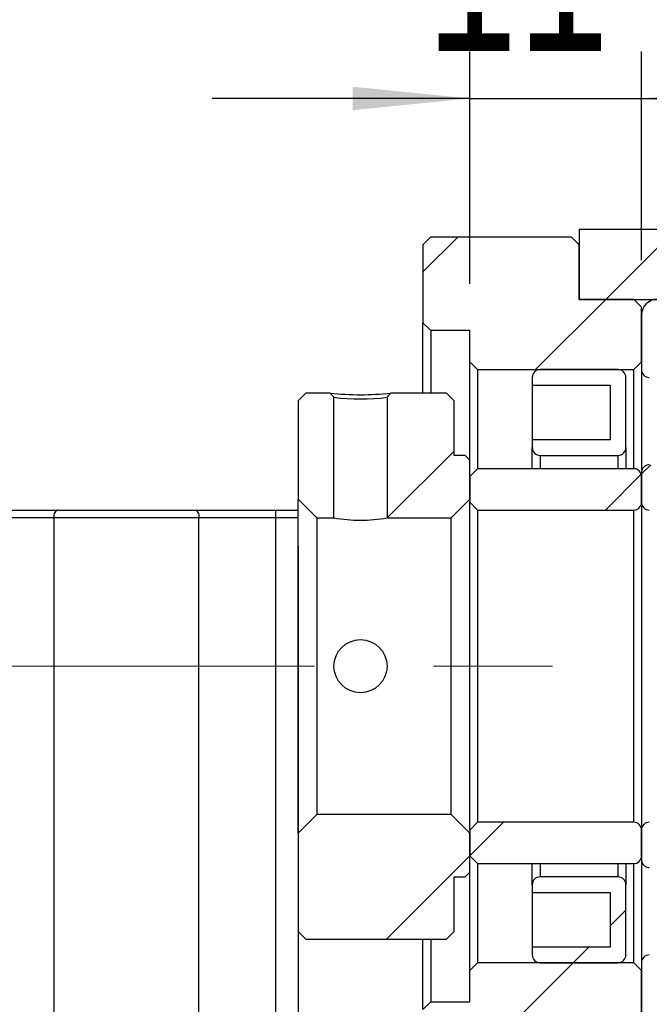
# Model space of a CAD drawing. Header units: millimetres. Extents: x 53 to 276, y 20 to 196.
# Tile 6 of 10: x 213 to 226, y 49 to 70. Entities that reach past the tile are written whole.
import ezdxf

# ---------------------------------------------------------------- set-up
doc = ezdxf.new("R2010")
doc.units = ezdxf.units.MM
doc.linetypes.add('CENTERX2', pattern=[20.319999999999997, 12.7, -2.54, 2.54, -2.54])
doc.layers.add('FORMAT', color=7, linetype='Continuous')
doc.styles.add('SLDTEXTSTYLE0', font='TXT', dxfattribs={"width": 0.75})
doc.dimstyles.new('SLDDIMSTYLE3', dxfattribs={"dimtxt": 3.5, "dimasz": 2.5, "dimexe": 0, "dimexo": 0.0625, "dimgap": 0.875, "dimtad": 1, "dimlfac": 3, "dimrnd": 1e-09, "dimzin": 12, "dimdsep": 46, "dimtxsty": 'SLDTEXTSTYLE0', "dimsah": 1, "dimcen": 0.09, "dimadec": 0, "dimazin": 3, "dimtfac": 1, "dimtmove": 0, "dimatfit": 0, "dimfxl": 0, "dimfrac": 2, "dimtolj": 1, "dimtzin": 12, "dimarcsym": 0})
pattern_1 = [(45, (0, 0), (-2.245064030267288, 2.245064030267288), [])]

# ---------------------------------------------------------------- blocks, each defined once
blk = doc.blocks.new('_D_13')
at = {"layer": 'FORMAT', "color": 7}
for p, q in [((218.6335626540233, 58.29492285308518), (218.6335626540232, 38.40987132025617)), ((235.3002293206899, 46.89492285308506), (235.3002293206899, 38.40987132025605)), ((218.6335626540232, 39.40987132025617), (213.1335626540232, 39.40987132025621)), ((218.6335626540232, 39.40987132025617), (235.3002293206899, 39.40987132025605)), ((235.3002293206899, 39.40987132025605), (240.8002293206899, 39.40987132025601))]:
    blk.add_line(p, q, dxfattribs=at)
for points in [[(218.6335626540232, 39.40987132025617), (216.1335626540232, 39.65987132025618), (216.1335626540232, 39.15987132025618)], [(235.3002293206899, 39.40987132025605), (237.8002293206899, 39.15987132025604), (237.8002293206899, 39.65987132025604)]]:
    blk.add_solid(points, dxfattribs=at)
at = {"layer": 'FORMAT', "color": 7, "char_height": 3.5, "attachment_point": 1, "style": 'SLDTEXTSTYLE0'}
for s, insert in [('(', (222.8754712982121, 43.92160823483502)), (')', (229.7685268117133, 43.92160823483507)), ('50', (224.5963046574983, 43.92160823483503))]:
    blk.add_mtext(s, dxfattribs=dict(at, insert=insert))
blk = doc.blocks.new('_D_18')
at = {"layer": 'FORMAT', "color": 7}
for p, q in [((222.30022932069, 63.89492285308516), (222.3002293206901, 68.8516160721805)), ((225.9668959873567, 64.39492285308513), (225.9668959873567, 68.85161607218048)), ((222.3002293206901, 67.8516160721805), (216.8002293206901, 67.85161607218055)), ((222.3002293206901, 67.8516160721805), (225.9668959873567, 67.85161607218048)), ((225.9668959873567, 67.85161607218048), (231.4668959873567, 67.85161607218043))]:
    blk.add_line(p, q, dxfattribs=at)
for points in [[(222.3002293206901, 67.8516160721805), (219.8002293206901, 68.10161607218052), (219.8002293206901, 67.60161607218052)], [(225.9668959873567, 67.85161607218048), (228.4668959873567, 67.60161607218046), (228.4668959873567, 68.10161607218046)]]:
    blk.add_solid(points, dxfattribs=at)
at = {"layer": 'FORMAT', "color": 7, "insert": (221.3672598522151, 72.36335298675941), "char_height": 3.5, "attachment_point": 1, "style": 'SLDTEXTSTYLE0'}
blk.add_mtext('11', dxfattribs=at)

msp = doc.modelspace()

# ---------------------------------------------------------------- hatches: boundary and pattern name
at = {"layer": 'FORMAT', "linetype": 'Continuous', "lineweight": 18}
h = msp.add_hatch(dxfattribs=at)
h.set_pattern_fill('ANSI31', color=256, style=0)
h.set_pattern_definition(pattern_1)
edge = h.paths.add_edge_path(flags=0)
edge.add_line((238.30022932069, 62.22825618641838), (238.30022932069, 65.06158951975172))
edge.add_line((238.30022932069, 65.06158951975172), (224.6335626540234, 65.06158951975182))
edge.add_line((224.6335626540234, 65.06158951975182), (224.6335626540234, 63.56158951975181))
edge.add_line((224.6335626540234, 63.56158951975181), (235.30022932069, 63.56158951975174))
edge.add_line((235.30022932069, 63.56158951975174), (235.30022932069, 62.06158951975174))
edge.add_line((235.30022932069, 62.06158951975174), (238.1335626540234, 62.06158951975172))
edge.add_arc((238.1335626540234, 62.22825618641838), 0.1666666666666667, 270.0000000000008, 360.0000000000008)
h = msp.add_hatch(dxfattribs=at)
h.set_pattern_fill('ANSI31', color=256, style=0)
h.set_pattern_definition(pattern_1)
h.paths.add_polyline_path([(222.30022932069, 62.22825618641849), (222.4668959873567, 62.06158951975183), (225.80022932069, 62.06158951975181), (225.9668959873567, 62.22825618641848), (225.9668959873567, 63.39492285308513), (225.80022932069, 63.5615895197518), (224.6335626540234, 63.56158951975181), (224.6335626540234, 64.72825618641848), (224.4668959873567, 64.89492285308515), (221.4668959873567, 64.89492285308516), (221.3002293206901, 64.7282561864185), (221.30022932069, 63.06158951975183), (221.4668959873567, 62.89492285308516), (222.30022932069, 62.89492285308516)], flags=0)
h = msp.add_hatch(dxfattribs=at)
h.set_pattern_fill('ANSI31', color=256, style=0)
h.set_pattern_definition(pattern_1)
edge = h.paths.add_edge_path(flags=0)
edge.add_line((230.6335626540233, 62.81158951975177), (230.6335626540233, 63.39492285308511))
edge.add_arc((230.4668959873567, 63.39492285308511), 0.1666666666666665, 0, 90)
edge.add_line((230.4668959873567, 63.56158951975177), (226.30022932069, 63.5615895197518))
edge.add_arc((226.30022932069, 63.22825618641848), 0.3333333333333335, 90, 180)
edge.add_line((225.9668959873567, 63.22825618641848), (225.9668959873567, 62.06158951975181))
edge.add_arc((226.1335626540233, 62.06158951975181), 0.1666666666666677, 180, 270.0000000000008)
edge.add_line((226.1335626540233, 61.89492285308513), (227.0810093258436, 61.89492285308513))
edge.add_arc((227.0810093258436, 61.9615895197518), 0.06666666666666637, 270.0000000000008, 331.3302637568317)
edge.add_arc((228.30022932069, 61.29492285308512), 1.322916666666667, 81.66528933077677, 151.3302637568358, ccw=False)
edge.add_arc((228.5016572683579, 62.66982962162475), 0.06666666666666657, 261.6652893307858, 272.9999999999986)
edge.add_line((228.5051463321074, 62.60325431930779), (229.30022932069, 62.64492285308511))
edge.add_line((229.30022932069, 62.64492285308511), (230.4668959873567, 62.64492285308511))
edge.add_arc((230.4668959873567, 62.81158951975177), 0.1666666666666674, 270.0000000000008, 360.0000000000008)
h = msp.add_hatch(dxfattribs=at)
h.set_pattern_fill('ANSI31', color=256, style=0)
h.set_pattern_definition(pattern_1)
edge = h.paths.add_edge_path(flags=0)
edge.add_line((225.30022932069, 61.72825618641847), (225.30022932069, 60.56158951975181))
edge.add_line((225.30022932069, 60.56158951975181), (223.6335626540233, 60.56158951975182))
edge.add_line((223.6335626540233, 60.56158951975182), (223.6335626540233, 60.39492285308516))
edge.add_arc((223.80022932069, 60.39492285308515), 0.1666666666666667, 179.9999999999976, 270.0000000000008)
edge.add_line((223.80022932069, 60.22825618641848), (225.4668959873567, 60.22825618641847))
edge.add_arc((225.4668959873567, 60.39492285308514), 0.1666666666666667, 270.0000000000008, 360.0000000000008)
edge.add_line((225.6335626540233, 60.39492285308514), (225.6335626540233, 61.89492285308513))
edge.add_arc((225.4668959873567, 61.89492285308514), 0.1666666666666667, 359.9999999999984, 450.0000000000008)
edge.add_line((225.4668959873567, 62.06158951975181), (223.80022932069, 62.06158951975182))
edge.add_arc((223.80022932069, 61.89492285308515), 0.1666666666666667, 90, 180)
edge.add_line((223.6335626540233, 61.89492285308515), (223.6335626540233, 61.72825618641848))
edge.add_line((223.6335626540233, 61.72825618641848), (225.30022932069, 61.72825618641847))
h = msp.add_hatch(dxfattribs=at)
h.set_pattern_fill('ANSI31', color=256, style=0)
h.set_pattern_definition(pattern_1)
h.paths.add_polyline_path([(218.6335626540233, 59.29492285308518), (219.0335626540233, 58.89492285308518), (219.40022932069, 58.89492285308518), (219.40022932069, 61.47055172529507), (219.3200264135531, 61.56158951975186), (218.80022932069, 61.56158951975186), (218.6335626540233, 61.39492285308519)], flags=0)
h = msp.add_hatch(dxfattribs=at)
h.set_pattern_fill('ANSI31', color=256, style=0)
h.set_pattern_definition(pattern_1)
edge = h.paths.add_edge_path(flags=0)
edge.add_line((221.90022932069, 58.89492285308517), (222.30022932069, 59.29492285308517))
edge.add_line((222.30022932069, 59.29492285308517), (222.30022932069, 60.1282561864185))
edge.add_line((222.30022932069, 60.1282561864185), (222.20022932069, 60.2282561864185))
edge.add_line((222.20022932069, 60.2282561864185), (221.9668959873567, 60.2282561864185))
edge.add_line((221.9668959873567, 60.2282561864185), (221.9668959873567, 61.39492285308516))
edge.add_line((221.9668959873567, 61.39492285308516), (221.80022932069, 61.56158951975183))
edge.add_line((221.80022932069, 61.56158951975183), (220.6137647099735, 61.56158951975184))
edge.add_line((220.6137648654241, 61.56158944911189), (220.5335620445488, 61.47055165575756))
edge.add_line((220.5335626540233, 61.470551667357), (220.5335626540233, 58.89492285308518))
edge.add_line((220.5335626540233, 58.89492285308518), (221.90022932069, 58.89492285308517))
h = msp.add_hatch(dxfattribs=at)
h.set_pattern_fill('ANSI31', color=256, style=0)
h.set_pattern_definition(pattern_1)
edge = h.paths.add_edge_path(flags=0)
edge.add_line((225.9668959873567, 59.86158951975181), (225.9668959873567, 59.22825618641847))
edge.add_arc((226.1335626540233, 59.22825618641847), 0.1666666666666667, 180, 270.0000000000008)
edge.add_line((226.1335626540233, 59.0615895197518), (230.30022932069, 59.06158951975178))
edge.add_arc((230.30022932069, 59.39492285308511), 0.3333333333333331, 270.0000000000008, 360.0000000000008)
edge.add_line((230.6335626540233, 59.39492285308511), (230.6335626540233, 60.56158951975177))
edge.add_arc((230.4668959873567, 60.56158951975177), 0.1666666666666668, 0, 90)
edge.add_line((230.4668959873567, 60.72825618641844), (229.5370925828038, 60.72825618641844))
edge.add_arc((229.5370925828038, 60.66158951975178), 0.06666666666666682, 90, 152.88537559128)
edge.add_arc((228.30022932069, 61.29492285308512), 1.322916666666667, 253.64190967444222, 332.8853755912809, ccw=False)
edge.add_arc((227.9088675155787, 59.96158951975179), 0.06666666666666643, 73.64190967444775, 90)
edge.add_line((227.9088675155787, 60.02825618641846), (226.1335626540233, 60.02825618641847))
edge.add_arc((226.1335626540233, 59.8615895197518), 0.1666666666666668, 90, 179.9999999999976)
h = msp.add_hatch(dxfattribs=at)
h.set_pattern_fill('ANSI31', color=256, style=0)
h.set_pattern_definition(pattern_1)
edge = h.paths.add_edge_path(flags=0)
edge.add_line((222.30022932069, 59.2282561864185), (222.4668959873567, 59.06158951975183))
edge.add_line((222.4668959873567, 59.06158951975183), (225.80022932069, 59.06158951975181))
edge.add_arc((225.80022932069, 59.22825618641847), 0.1666666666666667, 270.0000000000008, 360.0000000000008)
edge.add_line((225.9668959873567, 59.22825618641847), (225.9668959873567, 59.77825618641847))
edge.add_arc((225.80022932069, 59.77825618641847), 0.1666666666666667, 359.9999999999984, 450.0000000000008)
edge.add_line((225.80022932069, 59.94492285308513), (222.4668959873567, 59.94492285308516))
edge.add_line((222.4668959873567, 59.94492285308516), (222.30022932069, 59.7782561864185))
edge.add_line((222.30022932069, 59.7782561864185), (222.30022932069, 59.2282561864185))
h = msp.add_hatch(dxfattribs=at)
h.set_pattern_fill('ANSI31', color=256, style=0)
h.set_pattern_definition(pattern_1)
h.paths.add_polyline_path([(222.2002293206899, 51.2282561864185), (222.3002293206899, 51.32825618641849), (222.3002293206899, 52.16158951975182), (221.90022932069, 52.56158951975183), (219.0335626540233, 52.56158951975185), (218.6335626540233, 52.16158951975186), (218.6335626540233, 50.06158951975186), (218.8002293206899, 49.89492285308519), (221.8002293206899, 49.89492285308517), (221.9668959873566, 50.06158951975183), (221.9668959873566, 51.2282561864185)], flags=0)
h = msp.add_hatch(dxfattribs=at)
h.set_pattern_fill('ANSI31', color=256, style=0)
h.set_pattern_definition(pattern_1)
edge = h.paths.add_edge_path(flags=0)
edge.add_line((222.4668959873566, 52.39492285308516), (222.3002293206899, 52.2282561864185))
edge.add_line((222.3002293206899, 52.2282561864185), (222.3002293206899, 51.67825618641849))
edge.add_line((222.3002293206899, 51.67825618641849), (222.4668959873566, 51.51158951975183))
edge.add_line((222.4668959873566, 51.51158951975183), (225.8002293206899, 51.51158951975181))
edge.add_arc((225.8002293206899, 51.67825618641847), 0.1666666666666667, 270.0000000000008, 360.0000000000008)
edge.add_line((225.9668959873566, 51.67825618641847), (225.9668959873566, 52.22825618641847))
edge.add_arc((225.8002293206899, 52.22825618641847), 0.1666666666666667, 0, 90)
edge.add_line((225.8002293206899, 52.39492285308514), (222.4668959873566, 52.39492285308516))
h = msp.add_hatch(dxfattribs=at)
h.set_pattern_fill('ANSI31', color=256, style=0)
h.set_pattern_definition(pattern_1)
edge = h.paths.add_edge_path(flags=0)
edge.add_line((230.3002293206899, 52.39492285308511), (226.1335626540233, 52.39492285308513))
edge.add_arc((226.1335626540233, 52.22825618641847), 0.1666666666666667, 90, 180)
edge.add_line((225.9668959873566, 52.22825618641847), (225.9668959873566, 51.59492285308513))
edge.add_arc((226.1335626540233, 51.59492285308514), 0.1666666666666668, 180.0000000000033, 270.0000000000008)
edge.add_line((226.1335626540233, 51.42825618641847), (227.9088675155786, 51.42825618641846))
edge.add_arc((227.9088675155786, 51.49492285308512), 0.06666666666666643, 270.0000000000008, 286.3580903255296)
edge.add_arc((228.3002293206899, 50.16158951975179), 1.322916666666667, 27.114624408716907, 106.35809032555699, ccw=False)
edge.add_arc((229.5370925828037, 50.79492285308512), 0.06666666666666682, 207.1146244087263, 270.0000000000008)
edge.add_line((229.5370925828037, 50.72825618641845), (230.4668959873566, 50.72825618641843))
edge.add_arc((230.4668959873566, 50.89492285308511), 0.1666666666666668, 270.0000000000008, 360.0000000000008)
edge.add_line((230.6335626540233, 50.89492285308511), (230.6335626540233, 52.06158951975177))
edge.add_arc((230.3002293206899, 52.06158951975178), 0.3333333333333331, 359.9999999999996, 450.0000000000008)
h = msp.add_hatch(dxfattribs=at)
h.set_pattern_fill('ANSI31', color=256, style=0)
h.set_pattern_definition(pattern_1)
edge = h.paths.add_edge_path(flags=0)
edge.add_line((223.6335626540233, 51.06158951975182), (223.6335626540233, 50.89492285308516))
edge.add_line((223.6335626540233, 50.89492285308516), (225.3002293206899, 50.89492285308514))
edge.add_line((225.3002293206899, 50.89492285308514), (225.3002293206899, 49.72825618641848))
edge.add_line((225.3002293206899, 49.72825618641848), (223.6335626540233, 49.72825618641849))
edge.add_line((223.6335626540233, 49.72825618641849), (223.6335626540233, 49.56158951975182))
edge.add_arc((223.8002293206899, 49.56158951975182), 0.1666666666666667, 180, 270.0000000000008)
edge.add_line((223.8002293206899, 49.39492285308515), (225.4668959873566, 49.39492285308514))
edge.add_arc((225.4668959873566, 49.56158951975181), 0.1666666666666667, 270.0000000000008, 360.0000000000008)
edge.add_line((225.6335626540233, 49.56158951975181), (225.6335626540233, 51.06158951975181))
edge.add_arc((225.4668959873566, 51.06158951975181), 0.1666666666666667, 0, 90)
edge.add_line((225.4668959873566, 51.22825618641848), (223.8002293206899, 51.22825618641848))
edge.add_arc((223.8002293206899, 51.06158951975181), 0.1666666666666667, 90, 179.9999999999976)
h = msp.add_hatch(dxfattribs=at)
h.set_pattern_fill('ANSI31', color=256, style=0)
h.set_pattern_definition(pattern_1)
edge = h.paths.add_edge_path(flags=0)
edge.add_line((226.3002293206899, 47.89492285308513), (230.4668959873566, 47.89492285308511))
edge.add_arc((230.4668959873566, 48.06158951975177), 0.1666666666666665, 270.0000000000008, 360.0000000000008)
edge.add_line((230.6335626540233, 48.06158951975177), (230.6335626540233, 48.64492285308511))
edge.add_arc((230.4668959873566, 48.64492285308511), 0.1666666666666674, 0, 90)
edge.add_line((230.4668959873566, 48.81158951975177), (229.3002293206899, 48.81158951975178))
edge.add_line((229.3002293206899, 48.81158951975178), (228.5051463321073, 48.85325805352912))
edge.add_arc((228.5016572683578, 48.78668275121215), 0.06666666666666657, 87.00000000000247, 98.33471066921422)
edge.add_arc((228.3002293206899, 50.16158951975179), 1.322916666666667, 208.6697362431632, 278.33471066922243, ccw=False)
edge.add_arc((227.0810093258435, 49.49492285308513), 0.06666666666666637, 28.66973624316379, 90)
edge.add_line((227.0810093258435, 49.56158951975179), (226.1335626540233, 49.5615895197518))
edge.add_arc((226.1335626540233, 49.39492285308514), 0.1666666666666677, 90, 180)
edge.add_line((225.9668959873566, 49.39492285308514), (225.9668959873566, 48.22825618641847))
edge.add_arc((226.3002293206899, 48.22825618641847), 0.3333333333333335, 180, 270.0000000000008)
h = msp.add_hatch(dxfattribs=at)
h.set_pattern_fill('ANSI31', color=256, style=0)
h.set_pattern_definition(pattern_1)
h.paths.add_polyline_path([(222.4668959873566, 49.39492285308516), (222.3002293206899, 49.2282561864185), (222.3002293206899, 48.56158951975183), (221.4668959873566, 48.56158951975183), (221.3002293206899, 48.39492285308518), (221.3002293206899, 46.7282561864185), (221.4668959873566, 46.56158951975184), (224.4668959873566, 46.56158951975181), (224.6335626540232, 46.72825618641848), (224.6335626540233, 47.89492285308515), (225.8002293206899, 47.89492285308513), (225.9668959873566, 48.0615895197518), (225.9668959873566, 49.22825618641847), (225.8002293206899, 49.39492285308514)], flags=0)
h = msp.add_hatch(dxfattribs=at)
h.set_pattern_fill('ANSI31', color=256, style=0)
h.set_pattern_definition(pattern_1)
edge = h.paths.add_edge_path(flags=0)
edge.add_line((238.3002293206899, 45.89492285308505), (238.3002293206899, 49.22825618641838))
edge.add_arc((238.1335626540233, 49.22825618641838), 0.1666666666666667, 0, 90)
edge.add_line((238.1335626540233, 49.39492285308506), (235.3002293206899, 49.39492285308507))
edge.add_line((235.3002293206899, 49.39492285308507), (235.3002293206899, 47.89492285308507))
edge.add_line((235.3002293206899, 47.89492285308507), (224.6335626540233, 47.89492285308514))
edge.add_line((224.6335626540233, 47.89492285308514), (224.6335626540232, 45.72825618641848))
edge.add_line((224.6335626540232, 45.72825618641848), (238.1335626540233, 45.72825618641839))
edge.add_arc((238.1335626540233, 45.89492285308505), 0.1666666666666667, 270.0000000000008, 360.0000000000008)

# ---------------------------------------------------------------- linework, layer by layer
at = {"color": 7, "linetype": 'Continuous', "lineweight": 25}
for p, q in [((224.6335621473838, 65.06158980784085), (224.6335621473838, 63.56158925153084)), ((224.6335621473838, 65.06158980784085), (238.3002291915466, 65.06158980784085)), ((221.300229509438, 64.72825641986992), (221.4668965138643, 64.89492280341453)), ((221.4668965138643, 64.89492280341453), (224.4668963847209, 64.89492280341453)), ((224.4668963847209, 64.89492280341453), (224.6335621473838, 64.72825641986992)), ((221.300229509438, 64.72825641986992), (221.300229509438, 63.06158948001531)), ((224.6335621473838, 63.56158925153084), (224.6335621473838, 64.72825641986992)), ((225.8002293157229, 63.56158925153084), (224.6335621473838, 63.56158925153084)), ((224.6335621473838, 63.56158925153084), (235.30022932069, 63.56158925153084)), ((225.8002293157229, 63.56158925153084), (225.9668956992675, 63.39492286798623)), ((225.9668956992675, 62.22825632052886), (225.9668956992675, 63.39492286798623)), ((225.9668956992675, 63.22825648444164), (225.9668956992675, 62.06158931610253)), ((221.4668965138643, 62.89492309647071), (221.300229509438, 63.06158948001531)), ((221.300229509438, 61.56158954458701), (221.300229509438, 63.06158948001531)), ((222.3002290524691, 62.89492309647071), (221.4668965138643, 62.89492309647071)), ((221.4668965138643, 62.89492309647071), (221.4668965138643, 61.56158954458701)), ((222.3002290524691, 62.22825632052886), (222.3002290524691, 62.89492309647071)), ((222.4668960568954, 62.06158931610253), (222.3002290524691, 62.22825632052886)), ((222.3002290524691, 60.12825616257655), (222.3002290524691, 62.22825632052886)), ((222.4668960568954, 62.06158931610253), (225.8002293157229, 62.06158931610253)), ((222.4668960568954, 62.06158931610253), (222.4668960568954, 59.94492283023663)), ((225.466895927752, 62.06158931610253), (223.8002296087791, 62.06158931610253)), ((225.9668956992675, 62.22825632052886), (225.8002293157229, 62.06158931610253)), ((225.8002293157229, 59.94492283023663), (225.8002293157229, 62.06158931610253)), ((225.9668956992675, 62.06158931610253), (225.9668956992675, 59.86158963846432)), ((223.6335626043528, 61.89492293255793), (223.6335626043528, 61.72825592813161)), ((225.6335629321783, 60.39492299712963), (225.6335629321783, 61.89492293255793)), ((223.6335626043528, 61.72825592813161), (225.3002295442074, 61.72825592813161)), ((223.6335626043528, 61.72825592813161), (223.6335626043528, 60.56158938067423)), ((225.3002295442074, 61.72825592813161), (225.3002295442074, 60.56158938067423)), ((218.6335624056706, 61.39492316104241), (218.8002294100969, 61.56158954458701)), ((219.3200266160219, 61.56158954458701), (218.8002294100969, 61.56158954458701)), ((219.3200266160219, 61.56158954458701), (219.4002296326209, 61.47055152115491)), ((219.4002296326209, 58.89492275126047), (219.4002296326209, 61.47055152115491)), ((220.5335622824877, 61.47055152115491), (220.5335622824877, 58.89492275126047)), ((221.8002292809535, 61.56158954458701), (220.6137652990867, 61.56158954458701)), ((221.8002292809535, 61.56158954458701), (221.9668962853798, 61.39492316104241)), ((218.6335624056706, 61.39492316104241), (218.6335624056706, 59.2949230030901)), ((221.9668962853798, 60.22825630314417), (221.9668962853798, 61.39492316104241)), ((223.6335626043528, 60.56158938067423), (223.6335626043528, 60.39492299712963)), ((225.3002295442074, 60.56158938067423), (223.6335626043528, 60.56158938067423)), ((223.6335626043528, 59.94492283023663), (223.6335626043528, 60.39492299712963)), ((225.6335629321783, 60.39492299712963), (225.6335629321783, 59.94492283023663)), ((222.200229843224, 60.22825630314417), (221.9668962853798, 60.22825630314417)), ((222.200229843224, 60.22825630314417), (222.3002290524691, 60.12825616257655)), ((223.8002296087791, 60.22825630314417), (225.466895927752, 60.22825630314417)), ((222.3002290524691, 59.2949230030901), (222.3002290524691, 60.12825616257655)), ((222.3002290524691, 59.77825613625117), (222.4668960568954, 59.94492283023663)), ((225.8002293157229, 59.94492283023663), (222.4668960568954, 59.94492283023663)), ((222.3002290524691, 59.77825613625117), (222.3002290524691, 59.2282561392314)), ((225.9668956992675, 59.86158963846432), (225.9668956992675, 59.2282561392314)), ((225.9668956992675, 59.2282561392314), (225.9668956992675, 59.77825613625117)), ((219.0335629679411, 58.89492275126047), (218.6335624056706, 59.2949230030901)), ((218.6335624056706, 52.16158936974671), (218.6335624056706, 59.2949230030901)), ((222.3002290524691, 59.2949230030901), (221.900229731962, 58.89492275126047)), ((222.3002290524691, 52.22825623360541), (222.3002290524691, 59.2282561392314)), ((222.4668960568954, 59.06158944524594), (222.3002290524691, 59.2282561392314)), ((225.9668956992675, 59.2282561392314), (225.9668956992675, 52.22825623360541)), ((211.7827349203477, 59.06158944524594), (213.4972823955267, 59.06158944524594)), ((213.4156364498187, 58.89492275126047), (211.7827349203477, 58.89492275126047)), ((216.5181550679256, 58.89492275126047), (213.4156364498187, 58.89492275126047)), ((213.4156364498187, 58.89492275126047), (213.4156364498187, 45.89492279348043)), ((213.4972823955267, 59.06158944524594), (216.4365091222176, 59.06158944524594)), ((216.4365091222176, 59.06158944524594), (218.1510578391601, 59.06158944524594)), ((216.5181550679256, 45.89492279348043), (216.5181550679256, 58.89492275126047)), ((218.1510578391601, 58.89492275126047), (216.5181550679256, 58.89492275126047)), ((218.1510578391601, 59.06158944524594), (218.1510578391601, 58.89492275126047)), ((218.1510578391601, 59.06158944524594), (218.6335624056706, 59.06158944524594)), ((218.1510578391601, 58.89492275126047), (218.1510578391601, 45.89492279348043)), ((219.0335629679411, 58.89492275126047), (219.4002296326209, 58.89492275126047)), ((219.0335629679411, 58.89492275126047), (219.0335629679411, 52.56158962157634)), ((220.5335622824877, 58.89492275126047), (221.900229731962, 58.89492275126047)), ((221.900229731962, 52.56158962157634), (221.900229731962, 58.89492275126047)), ((222.4668960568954, 59.06158944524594), (222.4668960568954, 52.39492292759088)), ((222.4668960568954, 59.06158944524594), (225.8002293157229, 59.06158944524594)), ((225.8002293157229, 52.39492292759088), (225.8002293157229, 59.06158944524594)), ((218.6335624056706, 52.16158936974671), (219.0335629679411, 52.56158962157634)), ((221.900229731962, 52.56158962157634), (219.0335629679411, 52.56158962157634)), ((221.900229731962, 52.56158962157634), (222.3002290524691, 52.16158936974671)), ((222.3002290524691, 52.22825623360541), (222.4668960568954, 52.39492292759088)), ((225.8002293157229, 52.39492292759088), (222.4668960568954, 52.39492292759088)), ((218.6335624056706, 52.16158936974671), (218.6335624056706, 50.06158921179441)), ((222.3002290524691, 52.22825623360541), (222.3002290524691, 51.67825623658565)), ((222.3002290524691, 51.32825621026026), (222.3002290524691, 52.16158936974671)), ((225.9668956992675, 51.67825623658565), (225.9668956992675, 52.22825623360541)), ((225.9668956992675, 52.22825623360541), (225.9668956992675, 51.59492273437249)), ((222.4668960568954, 51.51158954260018), (222.3002290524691, 51.67825623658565)), ((225.9668956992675, 51.59492273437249), (225.9668956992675, 49.39492305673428)), ((222.3002290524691, 51.32825621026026), (222.200229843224, 51.22825606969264)), ((222.3002290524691, 49.22825605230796), (222.3002290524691, 51.32825621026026)), ((222.4668960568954, 51.51158954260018), (222.4668960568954, 49.39492305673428)), ((222.4668960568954, 51.51158954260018), (225.8002293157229, 51.51158954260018)), ((223.6335626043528, 51.06158937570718), (223.6335626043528, 51.51158954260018)), ((225.6335629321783, 51.51158954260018), (225.6335629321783, 51.06158937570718)), ((225.8002293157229, 49.39492305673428), (225.8002293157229, 51.51158954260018)), ((221.9668962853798, 51.22825606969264), (222.200229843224, 51.22825606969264)), ((221.9668962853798, 50.06158921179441), (221.9668962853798, 51.22825606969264)), ((225.466895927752, 51.22825606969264), (223.8002296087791, 51.22825606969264)), ((223.6335626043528, 51.06158937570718), (223.6335626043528, 50.89492299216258)), ((223.6335626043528, 50.89492299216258), (225.3002295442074, 50.89492299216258)), ((223.6335626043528, 50.89492299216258), (223.6335626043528, 49.7282564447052)), ((225.3002295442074, 50.89492299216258), (225.3002295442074, 49.7282564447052)), ((225.6335629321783, 49.56158944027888), (225.6335629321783, 51.06158937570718)), ((218.8002294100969, 49.8949228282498), (218.6335624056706, 50.06158921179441)), ((221.9668962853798, 50.06158921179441), (221.8002292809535, 49.8949228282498)), ((218.8002294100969, 49.8949228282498), (221.8002292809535, 49.8949228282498)), ((221.300229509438, 48.3949228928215), (221.300229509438, 49.8949228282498)), ((221.4668965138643, 49.8949228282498), (221.4668965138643, 48.56158927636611)), ((223.6335626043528, 49.7282564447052), (223.6335626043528, 49.56158944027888)), ((225.3002295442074, 49.7282564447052), (223.6335626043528, 49.7282564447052)), ((222.3002290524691, 49.22825605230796), (222.4668960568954, 49.39492305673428)), ((222.3002290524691, 48.56158927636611), (222.3002290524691, 49.22825605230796)), ((225.8002293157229, 49.39492305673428), (222.4668960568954, 49.39492305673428)), ((223.8002296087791, 49.39492305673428), (225.466895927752, 49.39492305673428)), ((225.8002293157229, 49.39492305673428), (225.9668956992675, 49.22825605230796)), ((225.9668956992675, 49.39492305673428), (225.9668956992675, 48.22825588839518)), ((225.9668956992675, 48.06158950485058), (225.9668956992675, 49.22825605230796)), ((221.300229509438, 48.3949228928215), (221.4668965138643, 48.56158927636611)), ((221.4668965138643, 48.56158927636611), (222.3002290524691, 48.56158927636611))]:
    msp.add_line(p, q, dxfattribs=at)
at = {"color": 8, "linetype": 'Continuous', "lineweight": 25}
for p, q in [((223.8002296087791, 60.22825630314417), (223.8002296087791, 59.94492283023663)), ((225.466895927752, 59.94492283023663), (225.466895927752, 60.22825630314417)), ((218.6335624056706, 58.89492275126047), (218.1510578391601, 58.89492275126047)), ((223.8002296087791, 51.51158954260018), (223.8002296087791, 51.22825606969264)), ((225.466895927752, 51.22825606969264), (225.466895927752, 51.51158954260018))]:
    msp.add_line(p, q, dxfattribs=at)
at = {"color": 7, "linetype": 'Continuous', "lineweight": 25, "flags": 128}
for points in [[(220.5335622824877, 61.47055152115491), (220.554988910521, 61.49487332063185), (220.5764155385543, 61.5191951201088), (220.6137652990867, 61.56158954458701)], [(213.4972823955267, 59.06158944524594), (213.4813555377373, 59.05838693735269), (213.4660396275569, 59.04890265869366), (213.4519232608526, 59.03350106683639), (213.439550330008, 59.0127738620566), (213.4293976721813, 58.98751794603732), (213.4218527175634, 58.95870344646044), (213.4172060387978, 58.92743801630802), (213.4156364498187, 58.89492275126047)], [(216.4365091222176, 59.06158944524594), (216.4524372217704, 59.05838693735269), (216.4677531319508, 59.04890265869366), (216.4818694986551, 59.03350106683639), (216.4942411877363, 59.0127738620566), (216.5043950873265, 58.98751794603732), (216.5119400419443, 58.95870344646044), (216.5165854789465, 58.92743801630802), (216.5181550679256, 58.89492275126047)]]:
    msp.add_lwpolyline(points, dxfattribs=at)
at = {"color": 7, "linetype": 'Continuous', "lineweight": 25}
msp.add_circle((219.9668964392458, 55.72825623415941), 0.5666668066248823, dxfattribs=at)
for centre, radius, start, end in [((226.30022932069, 63.22825618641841), 0.3333333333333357, 90, 179.9999999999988), ((223.80022932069, 61.89492285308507), 0.1666666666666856, 90, 179.9999999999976), ((225.4668959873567, 61.89492285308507), 0.1666666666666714, 0, 90), ((226.1335626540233, 62.06158951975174), 0.1666666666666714, 179.9999999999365, 270.0000000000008), ((219.9668959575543, 67.19098738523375), 5.666441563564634, 263.4449408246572, 276.5550591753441), ((219.9668959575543, 65.85572373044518), 4.421633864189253, 262.6368555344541, 277.3631444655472), ((223.80022932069, 60.39492285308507), 0.1666666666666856, 179.9999999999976, 270.0000000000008), ((225.4668959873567, 60.39492285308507), 0.1666666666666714, 270.0000000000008, 6.106664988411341e-11), ((225.80022932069, 59.7782561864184), 0.1666666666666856, 0, 90), ((226.1335626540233, 59.86158951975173), 0.1666666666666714, 90, 179.9999999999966), ((225.80022932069, 59.22825618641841), 0.1666666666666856, 270.0000000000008, 6.350931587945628e-11), ((226.1335626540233, 59.2282561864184), 0.1666666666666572, 179.9999999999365, 270.0000000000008), ((219.9668959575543, 62.03484831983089), 3.190649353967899, 259.7698745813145, 280.2301254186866), ((225.80022932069, 52.2282561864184), 0.1666666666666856, 6.350931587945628e-11, 90), ((226.1335626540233, 52.22825618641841), 0.1666666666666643, 90, 179.9999999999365), ((225.80022932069, 51.67825618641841), 0.1666666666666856, 270.0000000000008, 0), ((226.1335626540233, 51.59492285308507), 0.1666666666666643, 180.0000000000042, 270.0000000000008), ((223.80022932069, 51.06158951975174), 0.1666666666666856, 90, 179.9999999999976), ((225.4668959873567, 51.06158951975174), 0.1666666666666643, 6.106664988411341e-11, 90), ((223.80022932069, 49.56158951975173), 0.1666666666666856, 179.9999999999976, 270.0000000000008), ((225.4668959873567, 49.56158951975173), 0.1666666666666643, 270.0000000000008, 0), ((226.1335626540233, 49.39492285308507), 0.1666666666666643, 90, 179.9999999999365)]:
    msp.add_arc(centre, radius, start, end, dxfattribs=at)
at = {"layer": 'FORMAT', "color": 7, "linetype": 'CENTERX2', "lineweight": 18}
msp.add_line((185.9668959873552, 55.72825618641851), (239.7869522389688, 55.72825618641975), dxfattribs=at)

# ---------------------------------------------------------------- dimensions: what is measured, and where the dimension line sits
at = {"layer": 'FORMAT', "color": 7}
dim = msp.add_linear_dim(base=(225.9668959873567, 67.85161607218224), p1=(222.30022932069, 62.89492285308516), p2=(225.9668959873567, 63.39492285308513), dimstyle='SLDDIMSTYLE3', dxfattribs=at)
dim.commit()
dim.dimension.update_dxf_attribs({"geometry": '_D_18', "text_midpoint": (223.9533710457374, 67.85161607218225), "dimtype": 160})
dim = msp.add_linear_dim(base=(235.3002293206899, 39.40987132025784), p1=(218.6335626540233, 59.29492285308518), p2=(235.3002293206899, 47.89492285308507), text='(<>)', dimstyle='SLDDIMSTYLE3', dxfattribs=at)
dim.commit()
dim.dimension.update_dxf_attribs({"geometry": '_D_13', "text_midpoint": (227.1824158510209, 39.4098713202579), "dimtype": 160})

doc.saveas('drawing.dxf')
